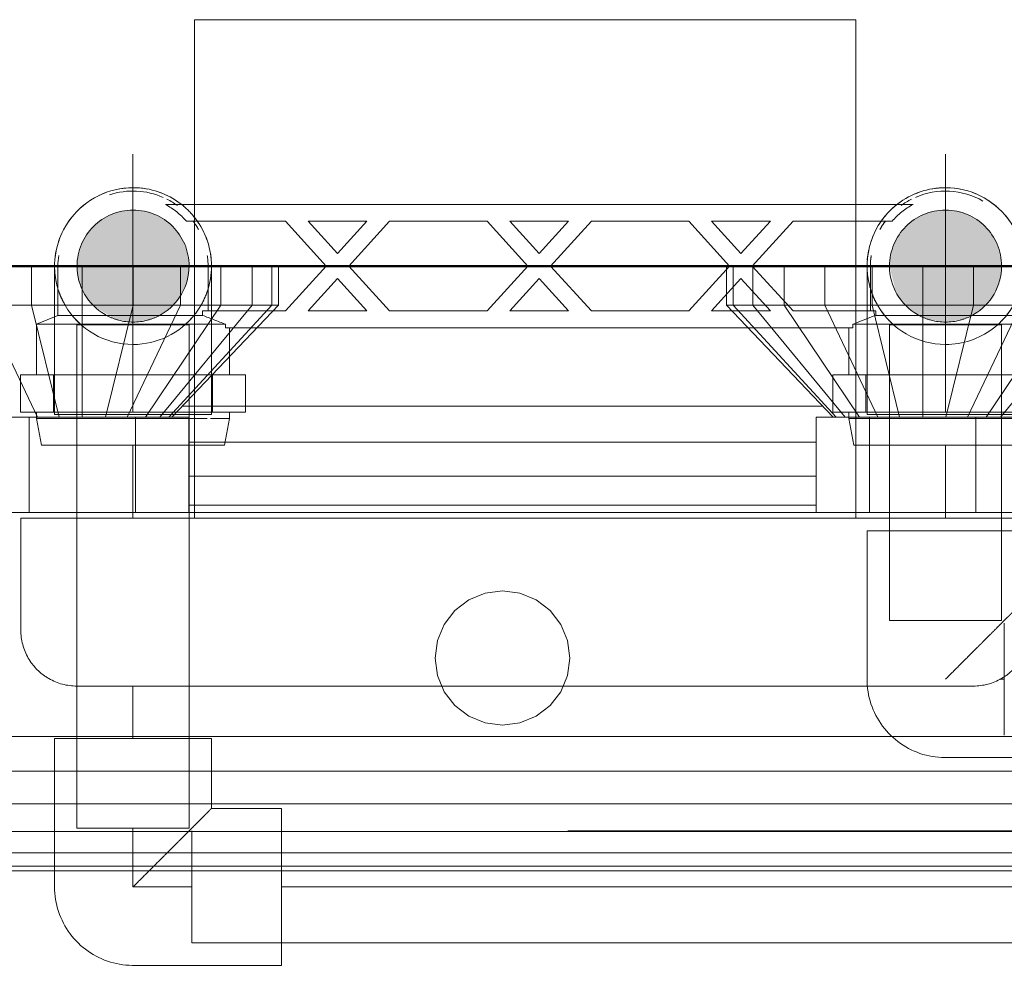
# Model space of a CAD drawing. Header units: millimetres. Extents: x -121 to 87583, y 4737 to 43333.
# Tile 65 of 86: x 47054 to 47230, y 42051 to 42220. Entities that reach past the tile are written whole.
import ezdxf

# ---------------------------------------------------------------- set-up
doc = ezdxf.new("R2010")
doc.units = ezdxf.units.MM
for name, pattern in [('ADSK_Осевая', [700, 500, -100, 0, -100]), ('ADSK_Скрыто', [300, 150, -150]), ('ADSK_Штриховая_ш3 п1_5', [225, 150, -75])]:
    doc.linetypes.add(name, pattern=pattern)
for name, color, linetype, lineweight in [('A-DETL-____-HDLN', 90, 'ADSK_Скрыто', 9), ('A-DETL-____-MBND', 5, 'ADSK_Штриховая_ш3 п1_5', 20), ('A-WALL-____-MCUT', 113, 'Continuous', 50), ('A-WALL-____-OTLN', 113, 'Continuous', 20), ('M-EQPM-____-OTLN', 50, 'Continuous', 20), ('P-PIPE-____-CNTR', 3, 'ADSK_Осевая', 20), ('P-PIPE-____-OTLN', 3, 'Continuous', 20)]:
    doc.layers.add(name, color=color, linetype=linetype, lineweight=lineweight)

# ---------------------------------------------------------------- blocks, each defined once
blk = doc.blocks.new('Прямая форма - 83 new-608728-В_Этаж 01_Водопровод')
at = {"layer": 'M-EQPM-____-OTLN', "color": 9}
for p, q in [((-84.22, 500), (-84.22, 493)), ((-75.16, 500), (-75.16, 493)), ((-66.1, 500), (-66.1, 493)), ((-57.66, 500), (-57.66, 493)), ((-50.41, 500), (-50.41, 493)), ((-44.85, 500), (-44.85, 493)), ((-41.36, 500), (-41.36, 493)), ((-40.16, 493), (-40.16, 500)), ((39.84, 500), (39.84, 493)), ((41.03, 493), (41.03, 500)), ((44.53, 493), (44.53, 500)), ((50.09, 493), (50.09, 500)), ((57.34, 493), (57.34, 500)), ((65.78, 493), (65.78, 500)), ((74.84, 493), (74.84, 500)), ((83.9, 493), (83.9, 500)), ((-84.22, 493), (-92.66, 493)), ((-92.66, 493), (-83.16, 473)), ((-75.16, 493), (-84.22, 493)), ((-84.22, 493), (-79.3, 473)), ((-66.1, 493), (-75.16, 493)), ((-75.16, 493), (-75.16, 473)), ((-66.1, 493), (-71.02, 473)), ((-57.66, 493), (-67.16, 473)), ((-57.66, 493), (-66.1, 493)), ((-50.41, 493), (-63.85, 473)), ((-44.85, 493), (-61.31, 473)), ((-41.36, 493), (-59.71, 473)), ((-59.16, 473), (-40.16, 493)), ((-50.41, 493), (-57.66, 493)), ((-44.85, 493), (-50.41, 493)), ((-41.36, 493), (-44.85, 493)), ((-40.16, 493), (-41.36, 493)), ((41.03, 493), (39.84, 493)), ((39.84, 493), (58.84, 473)), ((59.38, 473), (41.03, 493)), ((44.53, 493), (41.03, 493)), ((60.98, 473), (44.53, 493)), ((50.09, 493), (44.53, 493)), ((63.52, 473), (50.09, 493)), ((57.34, 493), (50.09, 493)), ((65.78, 493), (57.34, 493)), ((57.34, 493), (66.84, 473)), ((74.84, 493), (65.78, 493)), ((65.78, 493), (70.7, 473)), ((83.9, 493), (74.84, 493)), ((74.84, 493), (74.84, 473)), ((83.9, 493), (78.98, 473)), ((92.34, 493), (82.84, 473)), ((92.34, 493), (83.9, 493)), ((99.59, 493), (86.15, 473)), ((105.15, 493), (88.69, 473)), ((-57.26, 475), (56.94, 475)), ((-94.16, 473), (-84.66, 473)), ((-84.66, 473), (-65.66, 473)), ((-84.66, 473), (-84.66, 456)), ((-56.16, 473), (-65.66, 473)), ((-65.66, 473), (-65.66, 456)), ((-56.16, 456), (-56.16, 473)), ((55.84, 473), (55.84, 456)), ((65.34, 473), (55.84, 473)), ((65.34, 456), (65.34, 473)), ((84.34, 473), (65.34, 473)), ((84.34, 456), (84.34, 473)), ((84.34, 473), (93.84, 473)), ((-56.16, 468.53), (55.84, 468.53)), ((-56.16, 462.5), (55.84, 462.5)), ((-56.16, 457.32), (55.84, 457.32)), ((100.84, 456), (-101.16, 456)), ((-6.16, 440.39), (-3.27, 441.59)), ((-3.27, 441.59), (-0.16, 442)), ((-0.16, 442), (2.94, 441.59)), ((2.94, 441.59), (5.84, 440.39)), ((-8.65, 438.49), (-6.16, 440.39)), ((5.84, 440.39), (8.32, 438.49)), ((-10.55, 436), (-8.65, 438.49)), ((8.32, 438.49), (10.23, 436)), ((-11.75, 433.11), (-10.55, 436)), ((10.23, 436), (11.43, 433.11)), ((-12.16, 430), (-11.75, 433.11)), ((11.43, 433.11), (11.84, 430)), ((-11.75, 426.89), (-12.16, 430)), ((11.84, 430), (11.43, 426.89)), ((-10.55, 424), (-11.75, 426.89)), ((11.43, 426.89), (10.23, 424)), ((-8.65, 421.51), (-10.55, 424)), ((10.23, 424), (8.32, 421.51)), ((-6.16, 419.61), (-8.65, 421.51)), ((8.32, 421.51), (5.84, 419.61)), ((-3.27, 418.41), (-6.16, 419.61)), ((-0.16, 418), (-3.27, 418.41)), ((2.94, 418.41), (-0.16, 418)), ((5.84, 419.61), (2.94, 418.41)), ((-101.16, 416), (100.84, 416)), ((-101.16, 409.79), (100.84, 409.79)), ((100.84, 404), (-101.16, 404)), ((100.84, 399.03), (-101.16, 399.03)), ((100.84, 395.22), (-101.16, 395.22)), ((100.84, 392.82), (-101.16, 392.82)), ((100.84, 392), (-101.16, 392))]:
    blk.add_line(p, q, dxfattribs=at)
blk = doc.blocks.new('Прямая форма - FU - 054-608729-В_Этаж 01_Водопровод')
blk.add_blockref('Прямая форма - 83 new-608728-В_Этаж 01_Водопровод', (0, 0))
blk = doc.blocks.new('Прямая форма - 83 new-608903-В_Этаж 01_Водопровод')
at = {"layer": 'A-WALL-____-MCUT', "color": 253}
blk.add_line((0, -100), (705, -100), dxfattribs=at)
blk = doc.blocks.new('Прямая форма - SW - 005-608904-В_Этаж 01_Водопровод')
blk.add_blockref('Прямая форма - 83 new-608903-В_Этаж 01_Водопровод', (0, 0))
blk = doc.blocks.new('83 new_ifc_RVT-1-В_Этаж 01_Водопровод')
at = {"layer": 'A-WALL-____-OTLN', "color": 9, "lineweight": 20}
blk.add_blockref('Прямая форма - SW - 005-608904-В_Этаж 01_Водопровод', (26613.89, 42275.83), dxfattribs=at)
at = {"layer": 'M-EQPM-____-OTLN', "color": 9, "lineweight": 20}
blk.add_blockref('Прямая форма - FU - 054-608729-В_Этаж 01_Водопровод', (27114.05, 41675.83), dxfattribs=at)
blk = doc.blocks.new('ADSK_Полипропилен_Отвод - Универсальный-V42-В_Этаж 01_Водопровод')
at = {"layer": 'A-DETL-____-MBND', "color": 150}
for p, q in [((0, 14), (-26.5, 14)), ((-26.5, 14), (-26.5, -14)), ((14, -26.5), (14, 0)), ((-26.5, -14), (-14, -14)), ((-14, -14), (-14, -26.5)), ((-14, -26.5), (14, -26.5))]:
    blk.add_line(p, q, dxfattribs=at)
at = {"layer": 'A-DETL-____-MBND', "color": 150, "flags": 128}
blk.add_lwpolyline([(14, 0), (13.99, 0.56), (13.96, 1.12), (13.9, 1.68), (13.82, 2.23), (13.72, 2.78), (13.6, 3.33), (13.45, 3.87), (13.29, 4.4), (13.1, 4.93), (12.89, 5.45), (12.67, 5.96), (12.42, 6.46), (12.15, 6.96), (11.86, 7.44), (11.55, 7.9), (11.23, 8.36), (10.89, 8.8), (10.53, 9.23), (10.15, 9.64), (9.75, 10.04), (9.34, 10.43), (8.92, 10.79), (8.48, 11.14), (8.03, 11.47), (7.56, 11.78), (7.09, 12.07), (6.6, 12.35), (6.1, 12.6), (5.59, 12.84), (5.07, 13.05), (4.55, 13.24), (4.01, 13.41), (3.47, 13.56), (2.93, 13.69), (2.38, 13.8), (1.83, 13.88), (1.27, 13.94), (0.71, 13.98), (0.15, 14), (0, 14)], dxfattribs=at)
at = {"layer": 'A-DETL-____-MBND', "color": 150}
blk.add_open_spline([(-14, -14), (-13.99, -14), (-13.92, -13.93), (-13.71, -13.72), (-13.5, -13.5), (-13.23, -13.23), (-12.9, -12.91), (-12.53, -12.54), (-12.12, -12.12), (-11.69, -11.68), (-11.2, -11.2), (-10.69, -10.7), (-10.16, -10.16), (-9.62, -9.61), (-8.85, -8.85), (-8.05, -8.05), (-7.24, -7.23), (-6.4, -6.4), (-4.9, -4.9), (-2.69, -2.7), (-0.9, -0.89), (0, 0)], degree=3, knots=[0, 0, 0, 0, 0.071429, 0.107143, 0.142857, 0.178571, 0.214286, 0.25, 0.285714, 0.321429, 0.357143, 0.392857, 0.428571, 0.464286, 0.5, 0.571429, 0.607143, 0.642857, 0.714286, 0.857143, 1, 1, 1, 1], dxfattribs=at)
blk = doc.blocks.new('ADSK_Бытовой вентилятор накладной - 200-1604136-В_Этаж 01_Водопровод')
at = {"layer": 'M-EQPM-____-OTLN', "color": 5}
for p, q in [((0, 90), (0, -90)), ((20, 90), (0, 90)), ((30, 80), (30, -80)), ((-89, 59), (0, 59)), ((-89, 59), (-89, -59)), ((0, -59), (-89, -59)), ((20, -90), (0, -90))]:
    blk.add_line(p, q, dxfattribs=at)
for points, knots in [([(20, 90), (20.87, 90), (22.18, 89.83), (23.84, 89.27), (25.01, 88.69), (25.92, 88.08), (26.6, 87.52), (27.24, 86.93), (27.81, 86.27), (28.32, 85.56), (28.78, 84.82), (29.27, 83.84), (29.83, 82.18), (30, 80.87), (30, 80)], [-1, -1, -1, -1, -0.833333, -0.75, -0.666667, -0.583333, -0.541667, -0.5, -0.416667, -0.375, -0.333333, -0.25, -0.166667, 0, 0, 0, 0]), ([(30, -80), (30, -80.89), (29.83, -82.18), (29.27, -83.84), (28.78, -84.82), (28.32, -85.56), (27.81, -86.27), (27.24, -86.93), (26.6, -87.52), (25.92, -88.08), (25.01, -88.69), (23.84, -89.26), (22.18, -89.83), (20.87, -90), (20, -90)], [0, 0, 0, 0, 0.166667, 0.25, 0.333333, 0.375, 0.416667, 0.5, 0.541667, 0.583333, 0.666667, 0.75, 0.833333, 1, 1, 1, 1])]:
    blk.add_open_spline(points, degree=3, knots=knots, dxfattribs=at)
blk = doc.blocks.new('VTp_724_0 Водорозетка двойная - VTp_724_0-V31-В_Этаж 01_Водопровод')
at = {"layer": 'A-DETL-____-HDLN'}
for p, q in [((-56.15, 32), (-56.17, 32)), ((-55.25, 27.2), (-56.15, 32)), ((56.15, 32), (55.25, 27.2)), ((61.37, 32), (56.15, 32)), ((-55.25, 27.2), (-56.4, 27.2)), ((-55.25, 26.1), (-55.25, 27.2)), ((55.25, 27.2), (55.25, 26.1)), ((58.64, 27.2), (55.25, 27.2)), ((61.32, 27.2), (59.29, 27.2)), ((-56.46, 26.1), (-52.42, 26.1)), ((-52.42, 19.4), (-52.42, 26.1)), ((52.42, 26.1), (58.3, 26.1)), ((52.42, 19.4), (52.42, 26.1)), ((58.3, 26.1), (61.48, 26.1)), ((58.3, 19.4), (58.3, 26.1)), ((-52.42, 19.4), (-56.46, 19.4)), ((-55.25, 11), (-55.25, 19.4)), ((58.3, 19.4), (52.42, 19.4)), ((55.25, 19.4), (55.25, 11)), ((61.48, 19.4), (58.3, 19.4)), ((55.99, 11), (-55.99, 11)), ((-55.99, 11), (-55.99, 10.4)), ((55.99, 10.4), (55.99, 11)), ((-67.82, 8.8), (-77.18, 8.8)), ((-55.99, 10.4), (-56.43, 10.23)), ((-55.99, 10.4), (-56.33, 10.4)), ((61.4, 10.4), (55.99, 10.4)), ((61.34, 8.8), (60.07, 8.8)), ((60.07, 8), (60.07, 8.8)), ((77.19, 8.8), (67.82, 8.8)), ((-56.43, 8), (-45.3, 8)), ((-45.3, 8), (-38.02, 0)), ((-36, 2.23), (-41.25, 8)), ((-41.25, 8), (-30.75, 8)), ((-30.75, 8), (-36, 2.23)), ((-33.98, 0), (-26.7, 8)), ((-26.7, 8), (-9.3, 8)), ((-9.3, 8), (-2.02, 0)), ((0, 2.23), (-5.25, 8)), ((-5.25, 8), (5.25, 8)), ((5.25, 8), (0, 2.23)), ((2.02, 0), (9.3, 8)), ((9.3, 8), (26.7, 8)), ((26.7, 8), (33.98, 0)), ((30.75, 8), (41.25, 8)), ((36, 2.23), (30.75, 8)), ((41.25, 8), (36, 2.23)), ((38.02, 0), (45.3, 8)), ((45.3, 8), (60.07, 8)), ((59.1, 8), (59.1, 0)), ((-38.02, 0), (-45.3, -8)), ((-26.7, -8), (-33.98, 0)), ((-2.02, 0), (-9.3, -8)), ((9.3, -8), (2.02, 0)), ((33.98, 0), (26.7, -8)), ((45.3, -8), (38.02, 0)), ((-41.25, -8), (-36, -2.23)), ((-36, -2.23), (-30.75, -8)), ((-5.25, -8), (0, -2.23)), ((0, -2.23), (5.25, -8)), ((30.75, -8), (36, -2.23)), ((36, -2.23), (41.25, -8)), ((-45.3, -8), (-56.43, -8)), ((-30.75, -8), (-41.25, -8)), ((-9.3, -8), (-26.7, -8)), ((5.25, -8), (-5.25, -8)), ((26.7, -8), (9.3, -8)), ((41.25, -8), (30.75, -8)), ((61.48, -8), (45.3, -8)), ((-56.43, -11), (61.48, -11))]:
    blk.add_line(p, q, dxfattribs=at)
for centre, radius, start, end in [((212.07, 402.15), 421.7, 248.2764, 248.8715), ((72.5, 0), 13.4, 180, 187.4391), ((72.5, 0), 13.4, 180, 188.1679), ((72.5, 0), 13.4, 209.2091, 214.3417), ((72.5, 0), 13.4, 211.2223, 214.0372), ((72.5, 0), 13.4, 212.6742, 214.0871), ((72.5, 0), 13.4, 214.786, 217.0264), ((72.5, 0), 13.4, 214.7883, 216.9182), ((72.5, 0), 13.4, 215.178, 216.6564)]:
    blk.add_arc(centre, radius, start, end, dxfattribs=at)
at = {"layer": 'M-EQPM-____-OTLN'}
for p, q in [((-88.85, 32), (-89.75, 27.2)), ((-56.17, 32), (-88.85, 32)), ((88.85, 32), (61.41, 32)), ((89.75, 27.2), (88.85, 32)), ((-89.75, 27.2), (-89.75, 26.1)), ((-56.42, 27.2), (-89.75, 27.2)), ((89.75, 27.2), (61.36, 27.2)), ((89.75, 26.1), (89.75, 27.2)), ((-92.58, 26.1), (-86.7, 26.1)), ((-92.58, 19.4), (-92.58, 26.1)), ((-86.7, 26.1), (-72.5, 26.1)), ((-86.7, 19.4), (-86.7, 26.1)), ((-72.5, 26.1), (-58.3, 26.1)), ((-72.5, 19.4), (-72.5, 26.1)), ((-58.3, 26.1), (-56.47, 26.1)), ((-58.3, 26.1), (-58.3, 19.4)), ((61.53, 26.1), (72.5, 26.1)), ((72.5, 26.1), (86.7, 26.1)), ((72.5, 19.4), (72.5, 26.1)), ((86.7, 26.1), (92.58, 26.1)), ((86.7, 26.1), (86.7, 19.4)), ((92.58, 19.4), (92.58, 26.1)), ((-86.7, 19.4), (-92.58, 19.4)), ((-89.75, 19.4), (-89.75, 10.4)), ((-72.5, 19.4), (-86.7, 19.4)), ((-58.3, 19.4), (-72.5, 19.4)), ((-56.47, 19.4), (-58.3, 19.4)), ((72.5, 19.4), (61.53, 19.4)), ((86.7, 19.4), (72.5, 19.4)), ((92.58, 19.4), (86.7, 19.4)), ((89.75, 10.4), (89.75, 19.4)), ((-89.75, 10.4), (-85.9, 8.8)), ((-56.35, 10.4), (-89.75, 10.4)), ((-85.9, 8.8), (-85.9, 0)), ((-77.23, 8.8), (-85.9, 8.8)), ((-60.07, 8.8), (-67.77, 8.8)), ((-60.07, 8.8), (-60.07, 8)), ((67.77, 8.8), (61.36, 8.8)), ((89.75, 10.4), (61.44, 10.4)), ((85.9, 8.8), (77.23, 8.8)), ((85.9, 8.8), (89.75, 10.4)), ((85.9, 0), (85.9, 8.8)), ((-60.07, 8), (-56.47, 8)), ((-59.1, 0), (-59.1, 8)), ((-56.47, -8), (-62.98, -8)), ((62.98, -8), (61.53, -8)), ((-66.71, -11), (-56.47, -11)), ((61.53, -11), (66.71, -11))]:
    blk.add_line(p, q, dxfattribs=at)
for centre, radius, start, end in [((-212.07, 402.15), 421.7, 291.1285, 291.6529), ((-72.5, 0), 13.4, 180, 188.2152), ((-72.5, 0), 13.4, 351.8321, 360), ((-72.5, 0), 13.4, 352.5609, 0), ((72.5, 0), 13.4, 351.7848, 0), ((-72.5, 0), 13.4, 323.0818, 328.7777), ((-72.5, 0), 13.4, 323.3436, 330.7909), ((-72.5, 0), 13.4, 322.9736, 327.3258), ((-72.5, 0), 13.4, 240, 293.6489), ((-72.5, 0), 13.4, 296.8936, 306.3065), ((72.5, 0), 13.4, 233.6935, 243.1064), ((72.5, 0), 13.4, 246.3511, 288.109)]:
    blk.add_arc(centre, radius, start, end, dxfattribs=at)
for points in [[(-62.98, -8), (-63.51, -8.62), (-64.66, -9.75), (-65.99, -10.62), (-66.71, -11)], [(66.71, -11), (65.99, -10.62), (64.66, -9.75), (63.51, -8.62), (62.98, -8)]]:
    blk.add_open_spline(points, degree=3, dxfattribs=at)
blk = doc.blocks.new('ADSK_Полипропилен_Отвод - Универсальный-1589346-В_Этаж 01_Водопровод')
at = {"layer": 'A-DETL-____-HDLN', "color": 140}
for p, q in [((27056.63, 42186.81), (27057.06, 42186.46)), ((27058.64, 42184.87), (27058.87, 42184.58)), ((27061.95, 42149.33), (27061.95, 42175.83)), ((27033.95, 42166.39), (27033.95, 42149.33)), ((27033.95, 42149.33), (27047.95, 42149.33)), ((27047.95, 42149.33), (27061.95, 42149.33))]:
    blk.add_line(p, q, dxfattribs=at)
at = {"layer": 'A-DETL-____-HDLN', "color": 140, "flags": 128}
for points in [[(27058.99, 42184.43), (27059.33, 42183.98), (27059.64, 42183.52)], [(27060.48, 42182.07), (27060.72, 42181.56), (27060.94, 42181.04), (27061.14, 42180.52)], [(27061.68, 42178.55), (27061.72, 42178.36), (27061.81, 42177.81), (27061.87, 42177.25), (27061.92, 42176.69)]]:
    blk.add_lwpolyline(points, dxfattribs=at)
at = {"layer": 'A-DETL-____-HDLN', "color": 140}
for radius, start, end in [(14, 38.0841, 52.216), (10, 0, 180), (14, 322.5848, 37.4152), (10, 180, 240), (10, 300, 0), (14, 195, 195.7867), (14, 196.8508, 210), (14, 210, 270), (10, 240, 241.4021), (10, 242.3647, 255), (14, 270, 321.9159), (10, 285, 297.6317), (10, 298.6073, 300), (10, 255, 285)]:
    blk.add_arc((27047.95, 42175.83), radius, start, end, dxfattribs=at)
for points in [[(27061.69, 42173.14), (27061.86, 42174.03), (27061.95, 42174.94), (27061.95, 42175.83)], [(27036.35, 42167.98), (27036.49, 42167.78), (27036.78, 42167.38), (27037.25, 42166.79), (27037.75, 42166.22), (27038.12, 42165.85), (27038.31, 42165.67)], [(27059.04, 42167.29), (27059.21, 42167.52), (27059.38, 42167.75), (27059.54, 42167.98)]]:
    blk.add_open_spline(points, degree=3, dxfattribs=at)
for points, knots in [([(27034.59, 42171.63), (27034.71, 42171.25), (27034.98, 42170.51), (27035.31, 42169.78), (27035.5, 42169.43)], [0.2241092, 0.2241092, 0.2241092, 0.2241092, 0.2857143, 0.3456864, 0.3456864, 0.3456864, 0.3456864]), ([(27060.4, 42169.43), (27060.58, 42169.78), (27060.91, 42170.51), (27061.18, 42171.25), (27061.3, 42171.63)], [0.6543136, 0.6543136, 0.6543136, 0.6543136, 0.7142857, 0.7758908, 0.7758908, 0.7758908, 0.7758908]), ([(27057.58, 42165.67), (27057.77, 42165.85), (27058.14, 42166.22), (27058.58, 42166.72), (27058.84, 42167.04), (27058.94, 42167.17)], [0.42857143, 0.42857143, 0.42857143, 0.42857143, 0.46428571, 0.5, 0.52268344, 0.52268344, 0.52268344, 0.52268344])]:
    blk.add_open_spline(points, degree=3, knots=knots, dxfattribs=at)
at = {"layer": 'A-DETL-____-MBND', "color": 150}
blk.add_line((27033.95, 42175.83), (27033.95, 42166.44), dxfattribs=at)
at = {"layer": 'A-DETL-____-MBND', "color": 150, "flags": 128}
for points in [[(27048.91, 42189.8), (27049.47, 42189.75), (27050.03, 42189.68), (27050.58, 42189.58)], [(27041.85, 42188.43), (27042.36, 42188.67), (27042.87, 42188.88), (27043.4, 42189.07)], [(27045.57, 42189.63), (27046.12, 42189.71), (27046.68, 42189.77)], [(27052.74, 42188.99), (27053.26, 42188.78), (27053.77, 42188.56), (27054.28, 42188.32)], [(27038.6, 42186.26), (27039.03, 42186.62), (27039.46, 42186.97), (27039.92, 42187.3)], [(27055.73, 42187.47), (27056.18, 42187.15), (27056.63, 42186.81)], [(27036.39, 42183.74), (27036.72, 42184.19), (27037.06, 42184.63), (27037.42, 42185.06)], [(27034.66, 42180.23), (27034.84, 42180.76), (27035.05, 42181.28), (27035.28, 42181.79)], [(27033.99, 42176.95), (27034.05, 42177.51), (27034.12, 42178.06), (27034.23, 42178.61)]]:
    blk.add_lwpolyline(points, dxfattribs=at)
at = {"layer": 'A-DETL-____-MBND', "color": 150}
for start, end in [(90, 195), (52.4196, 90)]:
    blk.add_arc((27047.95, 42175.83), 14, start, end, dxfattribs=at)
blk.add_open_spline([(27033.95, 42175.83), (27033.95, 42174.94), (27034.03, 42174.03), (27034.21, 42173.14)], degree=3, dxfattribs=at)
blk = doc.blocks.new('ADSK_Полипропилен_Отвод - Универсальный-V32-В_Этаж 01_Водопровод')
at = {"layer": 'A-DETL-____-HDLN', "color": 210}
for p, q in [((27184.35, 42186.88), (27184.46, 42186.97)), ((27178.95, 42175.83), (27178.95, 42149.33)), ((27206.95, 42149.33), (27206.95, 42166.39)), ((27178.95, 42149.33), (27192.95, 42149.33)), ((27192.95, 42149.33), (27206.95, 42149.33))]:
    blk.add_line(p, q, dxfattribs=at)
at = {"layer": 'A-DETL-____-HDLN', "color": 210, "flags": 128}
for points in [[(27183.6, 42186.26), (27184.03, 42186.62), (27184.23, 42186.78)], [(27181.39, 42183.74), (27181.72, 42184.19), (27182.06, 42184.63), (27182.42, 42185.06)], [(27179.66, 42180.23), (27179.84, 42180.76), (27180.05, 42181.28), (27180.28, 42181.79)], [(27178.99, 42176.95), (27179.05, 42177.51), (27179.12, 42178.06), (27179.23, 42178.61)]]:
    blk.add_lwpolyline(points, dxfattribs=at)
at = {"layer": 'A-DETL-____-HDLN', "color": 210}
for radius, start, end in [(14, 127.784, 195), (10, 0, 180), (10, 180, 240), (10, 300, 0), (14, 195, 195.7867), (14, 196.8508, 210), (14, 270, 343.1492), (14, 344.2133, 345), (14, 210, 270), (10, 240, 241.3926), (10, 242.3683, 255), (10, 285, 297.6353), (10, 298.5979, 300), (10, 255, 285)]:
    blk.add_arc((27192.95, 42175.83), radius, start, end, dxfattribs=at)
for points in [[(27178.95, 42175.83), (27178.95, 42174.94), (27179.03, 42174.03), (27179.21, 42173.14)], [(27181.35, 42167.98), (27181.49, 42167.78), (27181.78, 42167.38), (27182.25, 42166.79), (27182.75, 42166.22), (27183.12, 42165.85), (27183.31, 42165.67)]]:
    blk.add_open_spline(points, degree=3, dxfattribs=at)
for points, knots in [([(27179.59, 42171.63), (27179.71, 42171.25), (27179.98, 42170.51), (27180.31, 42169.78), (27180.5, 42169.43)], [0.2241092, 0.2241092, 0.2241092, 0.2241092, 0.2857143, 0.3456864, 0.3456864, 0.3456864, 0.3456864]), ([(27205.4, 42169.43), (27205.58, 42169.78), (27205.91, 42170.51), (27206.18, 42171.25), (27206.3, 42171.63)], [0.6543136, 0.6543136, 0.6543136, 0.6543136, 0.7142857, 0.7758908, 0.7758908, 0.7758908, 0.7758908]), ([(27202.58, 42165.67), (27202.77, 42165.85), (27203.14, 42166.22), (27203.82, 42166.98), (27204.27, 42167.58), (27204.54, 42167.98)], [0.4285714, 0.4285714, 0.4285714, 0.4285714, 0.4642857, 0.5, 0.5714286, 0.5714286, 0.5714286, 0.5714286])]:
    blk.add_open_spline(points, degree=3, knots=knots, dxfattribs=at)
at = {"layer": 'A-DETL-____-MBND', "color": 220}
for p, q in [((27184.46, 42186.97), (27184.92, 42187.3)), ((27206.95, 42166.44), (27206.95, 42175.83))]:
    blk.add_line(p, q, dxfattribs=at)
at = {"layer": 'A-DETL-____-MBND', "color": 220, "flags": 128}
for points in [[(27193.91, 42189.8), (27194.47, 42189.75), (27195.03, 42189.68), (27195.58, 42189.58)], [(27186.85, 42188.43), (27187.36, 42188.67), (27187.87, 42188.88), (27188.4, 42189.07)], [(27190.57, 42189.63), (27191.12, 42189.71), (27191.68, 42189.77)], [(27197.74, 42188.99), (27198.26, 42188.78), (27198.77, 42188.56), (27199.28, 42188.32)], [(27200.73, 42187.47), (27201.18, 42187.15), (27201.63, 42186.81), (27202.06, 42186.46)], [(27203.64, 42184.87), (27203.99, 42184.43), (27204.33, 42183.98), (27204.64, 42183.52)], [(27205.48, 42182.07), (27205.72, 42181.56), (27205.94, 42181.04), (27206.14, 42180.52)], [(27206.72, 42178.36), (27206.81, 42177.81), (27206.87, 42177.25), (27206.92, 42176.69)]]:
    blk.add_lwpolyline(points, dxfattribs=at)
at = {"layer": 'A-DETL-____-MBND', "color": 220}
for start, end in [(90, 127.5804), (345, 90)]:
    blk.add_arc((27192.95, 42175.83), 14, start, end, dxfattribs=at)
blk.add_open_spline([(27206.69, 42173.14), (27206.86, 42174.03), (27206.95, 42174.94), (27206.95, 42175.83)], degree=3, dxfattribs=at)
blk = doc.blocks.new('ADSK_Полипропилен_Отвод - Универсальный-V44-В_Этаж 01_Водопровод')
at = {"layer": 'A-DETL-____-HDLN', "color": 210}
for p, q in [((14, -26.5), (14, 0)), ((-14.93, -14), (-14, -14)), ((-14, -14), (-14, -26.5)), ((-14, -26.5), (14, -26.5))]:
    blk.add_line(p, q, dxfattribs=at)
at = {"layer": 'A-DETL-____-HDLN', "color": 210, "flags": 128}
blk.add_lwpolyline([(14, 0), (13.99, 0.56), (13.96, 1.12)], dxfattribs=at)
at = {"layer": 'A-DETL-____-HDLN', "color": 210}
blk.add_open_spline([(-14, -14), (-13.99, -14), (-13.92, -13.93), (-13.71, -13.72), (-13.5, -13.5), (-13.23, -13.23), (-12.9, -12.91), (-12.53, -12.54), (-12.12, -12.12), (-11.69, -11.68), (-11.2, -11.2), (-10.69, -10.7), (-10.16, -10.16), (-9.62, -9.61), (-8.85, -8.85), (-8.05, -8.05), (-7.24, -7.23), (-6.4, -6.4), (-4.9, -4.9), (-2.69, -2.7), (-0.9, -0.89), (0, 0)], degree=3, knots=[0, 0, 0, 0, 0.071429, 0.107143, 0.142857, 0.178571, 0.214286, 0.25, 0.285714, 0.321429, 0.357143, 0.392857, 0.428571, 0.464286, 0.5, 0.571429, 0.607143, 0.642857, 0.714286, 0.857143, 1, 1, 1, 1], dxfattribs=at)
at = {"layer": 'A-DETL-____-MBND', "color": 220}
for p, q in [((0, 14), (-26.5, 14)), ((-26.5, 14), (-26.5, -14)), ((-26.5, -14), (-14.97, -14))]:
    blk.add_line(p, q, dxfattribs=at)
at = {"layer": 'A-DETL-____-MBND', "color": 220, "flags": 128}
blk.add_lwpolyline([(13.96, 1.12), (13.9, 1.68), (13.82, 2.23), (13.72, 2.78), (13.6, 3.33), (13.45, 3.87), (13.29, 4.4), (13.1, 4.93), (12.89, 5.45), (12.67, 5.96), (12.42, 6.46), (12.15, 6.96), (11.86, 7.44), (11.55, 7.9), (11.23, 8.36), (10.89, 8.8), (10.53, 9.23), (10.15, 9.64), (9.75, 10.04), (9.34, 10.43), (8.92, 10.79), (8.48, 11.14), (8.03, 11.47), (7.56, 11.78), (7.09, 12.07), (6.6, 12.35), (6.1, 12.6), (5.59, 12.84), (5.07, 13.05), (4.55, 13.24), (4.01, 13.41), (3.47, 13.56), (2.93, 13.69), (2.38, 13.8), (1.83, 13.88), (1.27, 13.94), (0.71, 13.98), (0.15, 14), (0, 14)], dxfattribs=at)

msp = doc.modelspace()

# ---------------------------------------------------------------- hatches: boundary and pattern name
at = {"layer": 'P-PIPE-____-OTLN'}
for points in [[(47074.07, 42165.83), (47076.66, 42166.17), (47079.07, 42167.17), (47081.14, 42168.76), (47082.73, 42170.83), (47083.73, 42173.24), (47084.07, 42175.83), (47083.73, 42178.42), (47082.73, 42180.83), (47081.14, 42182.9), (47079.07, 42184.49), (47076.66, 42185.49), (47074.07, 42185.83), (47071.48, 42185.49), (47069.07, 42184.49), (47067, 42182.9), (47065.35, 42180.68), (47064.41, 42178.42), (47064.07, 42175.83), (47064.41, 42173.24), (47065.41, 42170.83), (47067, 42168.76), (47070.32, 42166.66), (47071.48, 42166.17)], [(47219.07, 42165.83), (47221.66, 42166.17), (47224.07, 42167.17), (47226.14, 42168.76), (47227.73, 42170.83), (47228.73, 42173.24), (47229.07, 42175.83), (47228.73, 42178.42), (47227.69, 42180.89), (47226.14, 42182.9), (47224.07, 42184.49), (47221.66, 42185.49), (47219.07, 42185.83), (47216.48, 42185.49), (47214.07, 42184.49), (47212, 42182.9), (47210.2, 42180.33), (47209.41, 42178.42), (47209.07, 42175.83), (47210.2, 42171.34), (47210.41, 42170.83), (47212, 42168.76), (47214.07, 42167.17), (47216.48, 42166.17)]]:
    msp.add_hatch(color=256, dxfattribs=at).paths.add_polyline_path(points)

# ---------------------------------------------------------------- linework, layer by layer
at = {"layer": 'A-DETL-____-HDLN', "color": 140}
for p, q in [((47064.07, 42165.33), (47064.07, 42143.88)), ((47084.07, 42165.33), (47064.07, 42165.33)), ((47084.07, 42143.88), (47084.07, 42165.33)), ((47064.07, 42130.78), (47064.07, 42100.88)), ((47084.07, 42100.88), (47084.07, 42130.78)), ((47064.07, 42075.46), (47084.07, 42075.46)), ((47084.57, 42074.96), (47084.57, 42054.96))]:
    msp.add_line(p, q, dxfattribs=at)
at = {"layer": 'A-DETL-____-HDLN', "color": 210}
for p, q in [((47209.07, 42165.33), (47209.07, 42143.88)), ((47229.07, 42165.33), (47209.07, 42165.33)), ((47229.07, 42143.88), (47229.07, 42165.33)), ((47209.07, 42130.78), (47209.07, 42112.55)), ((47229.07, 42112.55), (47229.07, 42130.78)), ((47209.07, 42112.55), (47229.07, 42112.55)), ((47229.57, 42112.05), (47229.57, 42092.05))]:
    msp.add_line(p, q, dxfattribs=at)
at = {"layer": 'A-DETL-____-MBND', "color": 150}
for p, q in [((47064.07, 42143.83), (47064.07, 42130.83)), ((47074.07, 42143.83), (47074.07, 42130.83)), ((47084.07, 42130.83), (47084.07, 42143.83)), ((47064.07, 42100.83), (47064.07, 42075.46)), ((47074.07, 42100.83), (47074.07, 42091.46)), ((47084.07, 42075.46), (47084.07, 42100.83)), ((47074.07, 42064.96), (47074.07, 42075.46)), ((47976.68, 42074.96), (47084.57, 42074.96)), ((47084.57, 42064.96), (47074.07, 42064.96)), ((47100.57, 42064.96), (47960.68, 42064.96)), ((47084.57, 42054.96), (47976.68, 42054.96))]:
    msp.add_line(p, q, dxfattribs=at)
at = {"layer": 'A-DETL-____-MBND', "color": 220}
for p, q in [((47209.07, 42143.83), (47209.07, 42130.83)), ((47219.07, 42130.83), (47219.07, 42143.83)), ((47229.07, 42130.83), (47229.07, 42143.83)), ((47229.57, 42102.05), (47228.76, 42102.05))]:
    msp.add_line(p, q, dxfattribs=at)
at = {"layer": 'P-PIPE-____-CNTR', "color": 150}
for p, q in [((47074.07, 42155.83), (47074.07, 42195.83)), ((47054.07, 42175.83), (47094.07, 42175.83))]:
    msp.add_line(p, q, dxfattribs=at)
at = {"layer": 'P-PIPE-____-CNTR', "color": 220}
for p, q in [((47219.07, 42155.83), (47219.07, 42195.83)), ((47199.07, 42175.83), (47239.07, 42175.83))]:
    msp.add_line(p, q, dxfattribs=at)

# ---------------------------------------------------------------- block references
at = {"lineweight": 9}
msp.add_blockref('83 new_ifc_RVT-1-В_Этаж 01_Водопровод', (20026.13, 0), dxfattribs=at)
at = {"layer": 'A-DETL-____-HDLN', "rotation": 180}
msp.add_blockref('VTp_724_0 Водорозетка двойная - VTp_724_0-V31-В_Этаж 01_Водопровод', (47146.57, 42175.83), dxfattribs=at)
at = {"layer": 'A-DETL-____-HDLN', "color": 140}
msp.add_blockref('ADSK_Полипропилен_Отвод - Универсальный-1589346-В_Этаж 01_Водопровод', (20026.13, 0), dxfattribs=at)
at = {"layer": 'A-DETL-____-HDLN', "color": 210}
msp.add_blockref('ADSK_Полипропилен_Отвод - Универсальный-V32-В_Этаж 01_Водопровод', (20026.13, 0), dxfattribs=at)
at = {"layer": 'A-DETL-____-HDLN', "color": 210, "rotation": 180}
msp.add_blockref('ADSK_Полипропилен_Отвод - Универсальный-V44-В_Этаж 01_Водопровод', (47219.07, 42102.05), dxfattribs=at)
at = {"layer": 'A-DETL-____-MBND', "color": 150, "rotation": 180}
msp.add_blockref('ADSK_Полипропилен_Отвод - Универсальный-V42-В_Этаж 01_Водопровод', (47074.07, 42064.96), dxfattribs=at)
at = {"layer": 'M-EQPM-____-OTLN', "color": 5, "extrusion": (0, 0, -1), "rotation": 270.0000000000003}
msp.add_blockref('ADSK_Бытовой вентилятор накладной - 200-1604136-В_Этаж 01_Водопровод', (-47144.05, 42130.83), dxfattribs=at)

doc.saveas('drawing.dxf')
